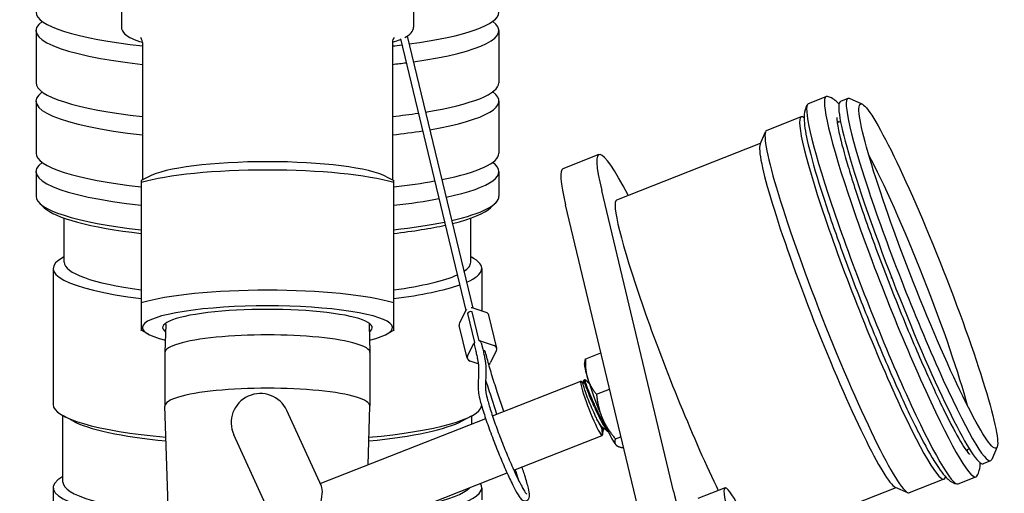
# Model space of a CAD drawing. Header units: inches. Extents: x 36 to 1719, y -84 to 1122.
# Tile 95 of 256: x 634.02 to 640.34, y 306.81 to 309.85. Entities that reach past the tile are written whole.
import ezdxf

# ---------------------------------------------------------------- set-up
doc = ezdxf.new("R2010")
doc.units = ezdxf.units.IN
doc.header["$LTSCALE"] = 48
doc.header["$MEASUREMENT"] = 0
doc.layers.add('Visible (ANSI)', color=7, linetype='Continuous', lineweight=30)

msp = doc.modelspace()

# ---------------------------------------------------------------- linework, layer by layer
at = {"layer": 'Visible (ANSI)'}
for p, q in [((634.67408, 310.49808), (634.67408, 309.80379)), ((636.54908, 310.49808), (636.54908, 309.80379)), ((634.12658, 309.78099), (634.12658, 309.44616)), ((637.09658, 309.78099), (637.09658, 309.44616)), ((634.80908, 309.70531), (634.80908, 308.82108)), ((636.41408, 309.70531), (636.41408, 308.82108)), ((636.46436, 309.72701), (636.88498, 307.98365)), ((636.50825, 309.74548), (636.92986, 307.99804)), ((634.12658, 309.32798), (634.12658, 308.99315)), ((637.09658, 309.32798), (637.09658, 308.99315)), ((639.08277, 309.3119), (639.19707, 309.35685)), ((639.33662, 309.34457), (639.28841, 309.32561)), ((639.42749, 309.30827), (639.3472, 309.3436)), ((639.03717, 309.22681), (638.81513, 309.13949)), ((639.28907, 309.19692), (639.26797, 309.18863)), ((638.77333, 309.05101), (638.80804, 309.13157)), ((637.85296, 308.69394), (638.77585, 309.05688)), ((637.7386, 308.98476), (637.50682, 308.89361)), ((634.12658, 308.87497), (634.12658, 308.7174)), ((634.84742, 308.84184), (634.80158, 308.81702)), ((636.37574, 308.84184), (636.42158, 308.81702)), ((637.09658, 308.87497), (637.09658, 308.7174)), ((634.80158, 308.80449), (634.80158, 308.03229)), ((636.42158, 308.03229), (636.42158, 308.80449)), ((638.21689, 306.82257), (637.75636, 308.75278)), ((634.17938, 308.64331), (634.14985, 308.67193)), ((637.04378, 308.64331), (637.07331, 308.67193)), ((637.98512, 306.73142), (637.52459, 308.66164)), ((634.30708, 308.29295), (634.30708, 308.57595)), ((636.91608, 308.29295), (636.91608, 308.57595)), ((634.80058, 308.42245), (634.80058, 308.26086)), ((634.80158, 308.42245), (634.80058, 308.42245)), ((634.30708, 308.32839), (634.30227, 308.32578)), ((636.91608, 308.32839), (636.92088, 308.32578)), ((634.23658, 308.25286), (634.23658, 307.37913)), ((634.80158, 308.26086), (634.80058, 308.26086)), ((634.80058, 308.26086), (634.80058, 308.25039)), ((634.80158, 308.25039), (634.80058, 308.25039)), ((636.98658, 308.25286), (636.98658, 307.98)), ((639.61855, 308.18951), (639.61642, 308.19502)), ((637.0149, 307.97099), (636.92573, 307.99935)), ((639.67117, 308.05569), (639.67336, 308.05021)), ((636.88476, 307.98323), (636.84478, 307.90409)), ((636.89486, 307.96348), (636.93977, 307.77736)), ((636.96956, 307.78908), (636.92465, 307.9752)), ((637.08367, 307.74151), (637.03259, 307.95321)), ((634.95985, 307.89463), (634.95409, 307.7131)), ((636.26331, 307.89463), (636.26907, 307.7131)), ((636.89377, 307.67606), (636.84269, 307.88777)), ((634.84742, 307.83101), (634.80158, 307.85582)), ((636.37574, 307.83101), (636.42158, 307.85582)), ((636.89586, 307.69239), (636.93584, 307.77153)), ((636.9379, 307.76455), (636.948, 307.72269)), ((636.97681, 307.78764), (637.06598, 307.75929)), ((636.98347, 307.77555), (636.99357, 307.73368)), ((634.95408, 307.71247), (634.95408, 307.36991)), ((636.26908, 307.71247), (636.26908, 307.36991)), ((637.08158, 307.72518), (637.0416, 307.64604)), ((637.65357, 307.6734), (637.75121, 307.7118)), ((636.96416, 307.64153), (636.91147, 307.65828)), ((637.64642, 307.6357), (637.64986, 307.6597)), ((636.96635, 307.61323), (636.9647, 307.47213)), ((637.01322, 307.61268), (637.01158, 307.47158)), ((637.05562, 307.30583), (637.62196, 307.52855)), ((637.63834, 307.51468), (637.62602, 307.52658)), ((637.64169, 307.53631), (637.64893, 307.53915)), ((637.08423, 307.31708), (637.0419, 307.44548)), ((637.12792, 307.33426), (637.08642, 307.46015)), ((637.72274, 307.44488), (637.80699, 307.47801)), ((634.9799, 306.55578), (634.95409, 307.36929)), ((636.25709, 306.99179), (636.26907, 307.36929)), ((634.29908, 306.88073), (634.29908, 307.30796)), ((634.36179, 307.27399), (634.30227, 307.30621)), ((635.95846, 306.85436), (635.73678, 307.3401)), ((636.86137, 307.27399), (636.92088, 307.30621)), ((636.92408, 307.2541), (636.92408, 307.30796)), ((635.95072, 306.87131), (637.01195, 307.28865)), ((635.9711, 305.92345), (635.39563, 307.1844)), ((637.19287, 306.95685), (637.7592, 307.17956)), ((637.76104, 307.18761), (637.76083, 307.18377)), ((637.76855, 307.22686), (637.76408, 307.2251)), ((637.84419, 307.15874), (637.87982, 307.17275)), ((637.8501, 307.11778), (637.85078, 307.11723)), ((637.89646, 307.10112), (637.89687, 307.10128)), ((640.11618, 307.09371), (640.09508, 307.08542)), ((640.29337, 307.10649), (640.25866, 307.02593)), ((640.25157, 307.01801), (640.20336, 306.99905)), ((636.07062, 306.51551), (637.14919, 306.93967)), ((637.20652, 306.94607), (637.20181, 306.96036)), ((637.25104, 306.96074), (637.2455, 306.97754)), ((639.95212, 306.90025), (639.73008, 306.81293)), ((640.04346, 306.86901), (640.15776, 306.91396)), ((634.23658, 306.8452), (634.23658, 305.78973)), ((636.98658, 306.8452), (636.98658, 306.7665)), ((638.54766, 306.84315), (638.37383, 306.77479)), ((638.74708, 306.49351), (639.64506, 306.84665)), ((639.63921, 306.84923), (639.7195, 306.8139))]:
    msp.add_line(p, q, dxfattribs=at)
msp.add_arc((635.56621, 307.26225), 0.1875, 24.530971, 204.530971, dxfattribs=at)
for centre, major_axis, ratio, start_param, end_param in [((635.61158, 309.89917), (-1.485, 0), 0.1736482, 0, 0.9998791), ((635.61158, 309.89917), (1.485, 0), 0.1736482, 5.3709582, 6.2831853), ((635.61158, 309.78099), (-1.485, 0), 0.1736482, 6.0519884, 7.2830644), ((635.61158, 309.78099), (1.485, 0), 0.1736482, 5.3946748, 6.5143822), ((635.61158, 309.89917), (1.485, 0), 0.1736482, 5.2833062, 5.3316219), ((635.61158, 309.78099), (-1.485, 0), 0.1736482, 2.1417136, 2.213099), ((635.61158, 309.32798), (-1.485, 0), 0.1736482, 6.0519884, 7.2830644), ((635.61158, 309.44616), (-1.485, 0), 0.1736482, 0, 0.9998791), ((635.61158, 309.44616), (1.485, 0), 0.1736482, 5.4643221, 6.2831853), ((635.61158, 309.32798), (1.485, 0), 0.1736482, 5.4899033, 6.5143822), ((639.67742, 308.1354), (-0.48035, 1.22144), 0.086988, 6.2198169, 9.4881463), ((639.74589, 308.16233), (0.45747, -1.16328), 0.086988, 3.1415927, 6.2831853), ((639.7941, 308.18129), (-0.45747, 1.16328), 0.086988, 6.1957549, 9.5122083), ((639.49465, 308.06353), (0.45747, -1.16328), 0.086988, 3.0052459, 6.4195321), ((639.56312, 308.09045), (-0.48035, 1.22144), 0.086988, 0, 3.1415927), ((635.61158, 309.44616), (1.485, 0), 0.1736482, 5.2833062, 5.4221764), ((639.67742, 308.1354), (-0.41813, 1.06324), 0.086988, 6.135125, 6.2138562), ((635.61158, 309.32798), (-1.485, 0), 0.1736482, 2.1417136, 2.3052602), ((639.2726, 307.97621), (0.45747, -1.16328), 0.086988, 3.1415927, 6.2831853), ((638.28757, 307.58883), (-0.54897, 1.39593), 0.086988, 5.6259212, 6.8346787), ((639.21466, 307.95342), (-0.4346, 1.10511), 0.086988, 0.0874304, 3.0541623), ((639.21466, 307.95342), (0.4346, -1.10511), 0.086988, 3.229023, 6.1957549), ((635.61158, 308.99315), (-1.485, 0), 0.1736482, 0, 0.993865), ((635.61158, 308.99315), (1.485, 0), 0.1736482, 5.5659, 6.2831853), ((639.73615, 308.1585), (0.38885, -0.98879), 0.086988, 0.6202109, 2.5213818), ((635.61158, 308.87497), (-1.485, 0), 0.1736482, 6.0519884, 7.2770503), ((635.61158, 308.72253), (-0.9375, 0), 0.1736482, 3.6692281, 5.7555498), ((635.61158, 308.79928), (0.8025, 0), 0.1736482, 0.3103661, 2.8312265), ((635.61158, 308.87497), (1.485, 0), 0.1736482, 5.5941959, 6.5143822), ((638.05579, 307.49768), (-0.54897, 1.39593), 0.086988, 0, 0.5514934), ((635.61158, 308.99315), (1.485, 0), 0.1736482, 5.2893203, 5.5197461), ((635.61158, 308.7174), (-1.485, 0), 0.1736482, 0, 0.993865), ((635.61158, 308.87497), (-1.485, 0), 0.1736482, 2.1477277, 2.4051107), ((635.61158, 308.7174), (1.485, 0), 0.1736482, 5.6333803, 6.2831853), ((638.28757, 307.58883), (-0.4346, 1.10511), 0.086988, 0, 2.2976639), ((635.61158, 308.68786), (-1.455, 0), 0.1736482, 0.1772537, 0.9803871), ((635.61158, 308.68786), (1.455, 0), 0.1736482, 5.6666246, 6.1059316), ((635.61158, 308.7174), (-1.485, 0), 0.1736482, 2.1477277, 2.4422486), ((635.61158, 308.68786), (1.455, 0), 0.1736482, 5.3027982, 5.6141222), ((635.61158, 308.25286), (-1.375, 0), 0.1736482, 5.9728192, 7.2240483), ((635.61158, 308.25286), (1.375, 0), 0.1736482, 5.905407, 6.5935514), ((635.61158, 308.29295), (-1.3045, 0), 0.1736482, 0, 0.9008709), ((635.61158, 308.29295), (1.3045, 0), 0.1736482, 6.0245242, 6.2831853), ((635.61158, 308.29295), (1.3045, 0), 0.1736482, 5.3823144, 5.9176426), ((635.61158, 308.25286), (-1.375, 0), 0.1736482, 2.2007297, 2.6845443), ((635.61158, 307.95032), (-0.9375, 0), 0.1736482, 3.6692281, 5.7555498), ((635.61158, 307.87356), (0.8025, 0), 0.1736482, 5.6670903, 10.040873), ((635.61158, 307.87356), (0.6725, 0), 0.1736482, 6.0435164, 9.6644468), ((636.91305, 307.97424), (-0.03038, -0.00733), 0.8441739, 4.0899816, 4.3260078), ((636.91305, 307.97424), (-0.03038, -0.00733), 0.8441739, 5.4247517, 5.6607779), ((636.91578, 307.95618), (-0.02284, -0.00551), 0.8441739, 4.1078625, 5.642897), ((636.91578, 307.95618), (-0.02278, -0.0055), 0.8441739, 4.119956, 5.6308035), ((637.00222, 307.94588), (0.03038, 0.00733), 0.8441739, 0, 0.9483889), ((636.87307, 307.8951), (-0.03038, -0.00733), 0.8441739, 5.6607779, 6.2831853), ((635.61158, 307.71247), (0.6575, 0), 0.1736482, 0, 3.1415927), ((636.96413, 307.76253), (0.03038, 0.00733), 0.8441739, 2.2738593, 2.5191853), ((636.96069, 307.77005), (-0.02278, -0.0055), 0.8441739, 5.6308035, 6.2831853), ((636.96069, 307.77005), (0.02278, 0.0055), 0.8441739, 0, 0.9783634), ((636.96413, 307.76253), (0.03038, 0.00733), 0.8441739, 0.9483889, 1.1937149), ((637.05329, 307.73418), (0.03038, 0.00733), 0.8441739, 5.6607779, 7.2315742), ((636.92415, 307.68339), (-0.03038, -0.00733), 0.8441739, 5.6607779, 7.2315742), ((636.98872, 307.70879), (0.02278, 0.0055), 0.8441739, 0, 1.1041002), ((637.01332, 307.65504), (-0.03038, -0.00733), 0.8441739, 2.030821, 2.5191853), ((637.75171, 307.37809), (-0.10302, 0.26197), 0.086988, 0.1518236, 0.8214704), ((637.69058, 307.35406), (-0.06862, 0.17449), 0.086988, 6.0948171, 9.6131462), ((637.75171, 307.37809), (-0.10302, 0.26197), 0.086988, 0.8214704, 1.8686679), ((635.61158, 307.36991), (0.6575, 0), 0.1736482, 6.2776751, 9.4302882), ((635.61158, 307.37913), (-1.375, 0), 0.1736482, 0, 1.0774811), ((635.61158, 307.37913), (1.375, 0), 0.1736482, 5.2057042, 6.249971), ((635.61158, 307.34359), (-1.3125, 0), 0.1736482, 0.3103661, 1.0523428), ((635.61158, 307.34359), (1.3125, 0), 0.1736482, 5.2308425, 5.9728192), ((637.70813, 307.36096), (0.05376, -0.13671), 0.086988, 5.2638824, 6.0401614), ((637.75171, 307.37809), (0.10302, -0.26197), 0.086988, 5.0102606, 6.0574582), ((637.75171, 307.37809), (0.10302, -0.26197), 0.086988, 6.0574582, 6.1313617), ((639.67742, 308.1354), (0.41813, -1.06324), 0.086988, 0.0693291, 0.1480603), ((635.61158, 306.8452), (-1.375, 0), 0.1736482, 5.98052, 7.3746455), ((635.61158, 306.88073), (-1.3125, 0), 0.1736482, 0, 1.0652197), ((635.61158, 306.8452), (1.375, 0), 0.1736482, 5.338062, 6.3966875), ((638.82214, 306.14518), (-0.27448, 0.69797), 0.086988, 5.1211561, 10.6203997), ((635.85394, 306.63177), (-0.09435, -0.23352), 0.2410797, 1.243969, 2.9169265), ((635.61158, 306.88073), (1.3125, 0), 0.1736482, 5.6106933, 6.1240562), ((638.39396, 306.43458), (-0.18299, 0.46531), 0.086988, 0.5514934, 2.1222897)]:
    msp.add_ellipse(centre, major_axis=major_axis, ratio=ratio, start_param=start_param, end_param=end_param, dxfattribs=at)
msp.add_ellipse((639.85204, 308.20408), major_axis=(-0.4346, 1.10511), ratio=0.086988, dxfattribs=at)
for points, knots in [([(634.67408, 309.80379), (634.67408, 309.7863), (634.6838, 309.77087), (634.72082, 309.73765), (634.758, 309.72116), (634.80908, 309.70563)], [1.57079633, 1.57079633, 1.57079633, 1.57079633, 1.76196136, 1.76196136, 2.08978679, 2.08978679, 2.08978679, 2.08978679]), ([(634.80908, 309.70531), (634.80908, 309.72238), (634.80008, 309.73419), (634.79863, 309.73569), (634.79855, 309.73576), (634.79855, 309.73576)], [1.57079633, 1.57079633, 1.57079633, 1.57079633, 1.73740874, 1.73740874, 1.75534099, 1.75534099, 1.75534099, 1.75534099]), ([(636.42461, 309.73576), (636.42461, 309.73576), (636.42042, 309.73223), (636.41531, 309.71782), (636.41408, 309.71161), (636.41408, 309.70531)], [4.52784432, 4.52784432, 4.52784432, 4.52784432, 4.65091172, 4.65091172, 4.71238898, 4.71238898, 4.71238898, 4.71238898]), ([(639.2789, 309.3094), (639.27693, 309.31151), (639.27491, 309.31359), (639.25836, 309.33001), (639.24402, 309.34678), (639.20476, 309.35704)], [7.08100345, 7.08100345, 7.08100345, 7.08100345, 7.1000064, 7.1000064, 7.2319163, 7.2319163, 7.2319163, 7.2319163]), ([(639.077, 309.3068), (639.06836, 309.29319), (639.06413, 309.28123), (639.05569, 309.25045), (639.05514, 309.23495), (639.05525, 309.17708), (639.06294, 309.13288), (639.09177, 309.00148), (639.11723, 308.90874), (639.18109, 308.7019), (639.21814, 308.59062), (639.3011, 308.35559), (639.34685, 308.23209), (639.44273, 307.98431), (639.49281, 307.86009), (639.59249, 307.62285), (639.64205, 307.50991), (639.73609, 307.30588), (639.78047, 307.21504), (639.86118, 307.06208), (639.89645, 307.00169), (639.94125, 306.93967), (639.95325, 306.92456), (639.98217, 306.89585), (639.99651, 306.87908), (640.03577, 306.86882)], [1.0754677, 1.0754677, 1.0754677, 1.0754677, 1.1278917, 1.1278917, 1.2309486, 1.2309486, 1.5100507, 1.5100507, 1.8687116, 1.8687116, 2.1964644, 2.1964644, 2.5198479, 2.5198479, 2.8422341, 2.8422341, 3.165018, 3.165018, 3.4902601, 3.4902601, 3.8265039, 3.8265039, 3.9584137, 3.9584137, 4.0903236, 4.0903236, 4.0903236, 4.0903236]), ([(639.26523, 309.22236), (639.26523, 309.22236), (639.26503, 309.21539), (639.26788, 309.18554), (639.27318, 309.15381), (639.29409, 309.06042), (639.31247, 308.99161), (639.362, 308.82578), (639.394, 308.72693), (639.46807, 308.51174), (639.5103, 308.39514), (639.60046, 308.15705), (639.6484, 308.03558), (639.74493, 307.80065), (639.7935, 307.68723), (639.88603, 307.48061), (639.93002, 307.38731), (640.00806, 307.23179), (640.04244, 307.16884), (640.08179, 307.10474), (640.09256, 307.08863), (640.1079, 307.0678), (640.11341, 307.06152), (640.11581, 307.05908), (640.11606, 307.05885), (640.11606, 307.05885)], [1.1884544, 1.1884544, 1.1884544, 1.1884544, 1.3062226, 1.3062226, 1.5218241, 1.5218241, 1.8110907, 1.8110907, 2.1219234, 2.1219234, 2.4380224, 2.4380224, 2.7555346, 2.7555346, 3.0729929, 3.0729929, 3.388838, 3.388838, 3.6985071, 3.6985071, 3.8380785, 3.8380785, 3.9522493, 3.9522493, 3.9773369, 3.9773369, 3.9773369, 3.9773369]), ([(636.948, 307.72269), (636.95053, 307.71224), (636.95279, 307.70235), (636.95681, 307.68378), (636.95856, 307.6751), (636.96153, 307.659), (636.96275, 307.65158), (636.96466, 307.63811), (636.96535, 307.63206), (636.96622, 307.62145), (636.96639, 307.61689), (636.96635, 307.61323)], [1.57079633, 1.57079633, 1.57079633, 1.57079633, 1.6406095, 1.6406095, 1.71042267, 1.71042267, 1.78023584, 1.78023584, 1.85004901, 1.85004901, 1.91986218, 1.91986218, 1.91986218, 1.91986218]), ([(636.99357, 307.73368), (636.99617, 307.72291), (636.99852, 307.71267), (637.00271, 307.69329), (637.00456, 307.68414), (637.00773, 307.66696), (637.00905, 307.65892), (637.01118, 307.64394), (637.01198, 307.637), (637.01303, 307.62413), (637.01328, 307.61821), (637.01322, 307.61268)], [1.57079633, 1.57079633, 1.57079633, 1.57079633, 1.6406095, 1.6406095, 1.71042267, 1.71042267, 1.78023584, 1.78023584, 1.85004901, 1.85004901, 1.91986218, 1.91986218, 1.91986218, 1.91986218]), ([(637.08642, 307.46015), (637.07975, 307.4804), (637.07337, 307.5001), (637.06127, 307.53829), (637.05554, 307.55676), (637.04477, 307.59234), (637.03973, 307.60945), (637.03038, 307.64214), (637.02606, 307.65773), (637.0182, 307.68727), (637.01466, 307.70122), (637.0115, 307.71428)], [4.27605667, 4.27605667, 4.27605667, 4.27605667, 4.36332313, 4.36332313, 4.45058959, 4.45058959, 4.53785606, 4.53785606, 4.62512252, 4.62512252, 4.71238898, 4.71238898, 4.71238898, 4.71238898]), ([(637.0419, 307.44548), (637.03518, 307.46588), (637.02875, 307.48576), (637.0191, 307.51619), (637.01567, 307.52715), (637.01235, 307.5379)], [4.27605667, 4.27605667, 4.27605667, 4.27605667, 4.36332313, 4.36332313, 4.41387256, 4.41387256, 4.41387256, 4.41387256]), ([(637.72617, 307.28534), (637.72146, 307.29465), (637.71427, 307.30923), (637.69737, 307.34621), (637.68965, 307.36393), (637.67452, 307.40038), (637.66747, 307.41845), (637.65476, 307.4527), (637.64937, 307.46813), (637.64173, 307.49218), (637.63934, 307.50099), (637.63791, 307.50928), (637.63781, 307.51106), (637.63796, 307.51213)], [-1.54101123, -1.54101123, -1.54101123, -1.54101123, -1.42633108, -1.42633108, -1.32970339, -1.32970339, -1.22611436, -1.22611436, -1.11780175, -1.11780175, -1.01699284, -1.01699284, -0.96767039, -0.96767039, -0.96767039, -0.96767039]), ([(637.64169, 307.53631), (637.64117, 307.5361), (637.64129, 307.53426), (637.6435, 307.52522), (637.6467, 307.51545), (637.65653, 307.48839), (637.66314, 307.4712), (637.67849, 307.4327), (637.6871, 307.41199), (637.70632, 307.36835), (637.71674, 307.34576), (637.73774, 307.30226), (637.74806, 307.28176), (637.76714, 307.24655), (637.77588, 307.23203), (637.79083, 307.21054), (637.79699, 307.20351), (637.80166, 307.20036)], [1.0245774, 1.0245774, 1.0245774, 1.0245774, 1.138199, 1.138199, 1.3237997, 1.3237997, 1.5134626, 1.5134626, 1.6945839, 1.6945839, 1.8822415, 1.8822415, 2.0712481, 2.0712481, 2.2541868, 2.2541868, 2.43082, 2.43082, 2.43082, 2.43082]), ([(637.79013, 307.2248), (637.78406, 307.23362), (637.77727, 307.24469), (637.76071, 307.2742), (637.75083, 307.29351), (637.73007, 307.33572), (637.71946, 307.35831), (637.69963, 307.40254), (637.69055, 307.42379), (637.67433, 307.46391), (637.66724, 307.48217), (637.65619, 307.51187), (637.65232, 307.52314), (637.64834, 307.53706), (637.64816, 307.54004), (637.64949, 307.53896)], [68.7049188, 68.7049188, 68.7049188, 68.7049188, 68.8504509, 68.8504509, 69.0358264, 69.0358264, 69.2251909, 69.2251909, 69.4074543, 69.4074543, 69.5971785, 69.5971785, 69.7840733, 69.7840733, 69.9615013, 69.9615013, 69.9615013, 69.9615013]), ([(636.9647, 307.47213), (636.96457, 307.4603), (636.96679, 307.44701), (636.97531, 307.408), (636.98268, 307.38094), (637.00141, 307.31982), (637.01248, 307.28639), (637.03739, 307.21546), (637.0512, 307.17803), (637.08022, 307.1027), (637.09543, 307.06482), (637.12576, 306.99232), (637.14088, 306.95771), (637.16958, 306.89508), (637.18315, 306.86711), (637.20768, 306.82014), (637.21846, 306.80146), (637.23352, 306.7798), (637.23819, 306.7736), (637.2473, 306.76626), (637.2498, 306.76449), (637.25572, 306.76189), (637.25862, 306.76094), (637.26658, 306.76017), (637.27211, 306.76094), (637.28076, 306.76533), (637.2839, 306.76826), (637.2887, 306.77457), (637.28999, 306.77784), (637.29271, 306.78678), (637.29278, 306.7915), (637.29243, 306.80868), (637.28995, 306.82285), (637.28076, 306.86323), (637.27315, 306.89066), (637.25954, 306.93459), (637.25544, 306.94741), (637.25104, 306.96074)], [1.2217305, 1.2217305, 1.2217305, 1.2217305, 1.5063249, 1.5063249, 1.8543539, 1.8543539, 2.1802551, 2.1802551, 2.5027963, 2.5027963, 2.8245496, 2.8245496, 3.146543, 3.146543, 3.4701975, 3.4701975, 3.8010318, 3.8010318, 4.001201, 4.001201, 4.0653457, 4.0653457, 4.1083459, 4.1083459, 4.1609229, 4.1609229, 4.2054636, 4.2054636, 4.2620406, 4.2620406, 4.3837373, 4.3837373, 4.6720246, 4.6720246, 5.0163251, 5.0163251, 5.1487213, 5.1487213, 5.1487213, 5.1487213]), ([(637.01158, 307.47158), (637.01155, 307.46895), (637.01201, 307.46313), (637.01526, 307.44362), (637.01903, 307.42706), (637.03052, 307.38451), (637.03866, 307.35751), (637.05849, 307.2967), (637.07026, 307.26274), (637.09615, 307.19168), (637.11028, 307.15457), (637.13942, 307.08109), (637.15444, 307.04475), (637.18377, 306.97664), (637.19809, 306.94488), (637.22445, 306.88939), (637.23653, 306.86558), (637.25675, 306.82901), (637.26523, 306.81573), (637.27253, 306.80646), (637.27411, 306.80488), (637.27447, 306.80456), (637.27449, 306.80455), (637.27449, 306.80455)], [1.2217305, 1.2217305, 1.2217305, 1.2217305, 1.3989226, 1.3989226, 1.67344, 1.67344, 1.9821564, 1.9821564, 2.2981802, 2.2981802, 2.6160828, 2.6160828, 2.9343511, 2.9343511, 3.2520254, 3.2520254, 3.5671709, 3.5671709, 3.8713524, 3.8713524, 3.9862908, 3.9862908, 3.9986318, 3.9986318, 3.9986318, 3.9986318]), ([(637.76377, 307.2307), (637.76375, 307.23071), (637.76373, 307.23072), (637.75924, 307.23435), (637.75358, 307.24111), (637.74068, 307.25995), (637.73361, 307.27171), (637.72617, 307.28534)], [-0.28069853, -0.28069853, -0.28069853, -0.28069853, -0.28011558, -0.28011558, -0.13808389, -0.13808389, -0.000001, -0.000001, -0.000001, -0.000001]), ([(637.76102, 307.18759), (637.76117, 307.19105), (637.76098, 307.19672), (637.75935, 307.21182), (637.75847, 307.21893), (637.75745, 307.22714)], [-0.22459325, -0.22459325, -0.22459325, -0.22459325, -0.08783796, -0.08783796, 0, 0, 0, 0]), ([(640.16353, 306.91906), (640.17218, 306.93267), (640.1764, 306.94463), (640.18459, 306.97451), (640.18528, 306.98949), (640.18536, 307.00444)], [4.21706037, 4.21706037, 4.21706037, 4.21706037, 4.26948438, 4.26948438, 4.36797321, 4.36797321, 4.36797321, 4.36797321])]:
    msp.add_open_spline(points, degree=3, knots=knots, dxfattribs=at)
for points in [[(636.49263, 309.7364), (636.52551, 309.75379), (636.54908, 309.77476), (636.54908, 309.80379)], [(636.41408, 309.70563), (636.43301, 309.71138), (636.45006, 309.71737), (636.46518, 309.72363)], [(637.63797, 307.51212), (637.63911, 307.52), (637.64025, 307.52787), (637.64139, 307.53575)], [(637.64949, 307.53896), (637.65789, 307.5322), (637.66629, 307.52545), (637.6747, 307.51869)], [(637.75745, 307.22714), (637.7602, 307.22513), (637.7624, 307.22444), (637.76407, 307.2251)], [(637.76097, 307.18616), (637.76096, 307.18613), (637.76096, 307.1861), (637.76095, 307.18607)], [(637.76679, 307.22617), (637.76484, 307.21283), (637.7629, 307.1995), (637.76097, 307.18616)], [(637.80001, 307.20159), (637.78794, 307.2113), (637.77586, 307.221), (637.76377, 307.2307)], [(637.22379, 306.89128), (637.21878, 306.90808), (637.21298, 306.92647), (637.20652, 306.94607)]]:
    msp.add_open_spline(points, degree=3, dxfattribs=at)
for points, weights in [([(634.80158, 308.81702), (634.80158, 308.81702), (634.80158, 308.80449)], [1.05230378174, 1.0331211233, 1]), ([(636.42158, 308.80449), (636.42158, 308.81702), (636.42158, 308.81702)], [1, 1.0331211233, 1.05230378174]), ([(634.80158, 308.03229), (634.80158, 307.85582), (634.80158, 307.85582)], [1, 1.1242862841, 1.05230378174]), ([(636.42158, 307.85582), (636.42158, 307.85582), (636.42158, 308.03229)], [1.05230378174, 1.1242862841, 1]), ([(637.64986, 307.6597), (637.65076, 307.66596), (637.65357, 307.6734)], [1.01577715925, 1.01118429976, 1]), ([(637.65357, 307.6734), (637.64879, 307.603), (637.66485, 307.54997)], [1, 1.0379548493, 1]), ([(637.66485, 307.54997), (637.6809, 307.49694), (637.72274, 307.44488)], [1, 1.0379548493, 1]), ([(637.72274, 307.44488), (637.73197, 307.35904), (637.76016, 307.29264)], [1, 1.0379548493, 1]), ([(637.76016, 307.29264), (637.78834, 307.22624), (637.84419, 307.15874)], [1, 1.0379548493, 1]), ([(637.84419, 307.15874), (637.83488, 307.13413), (637.84701, 307.12076)], [1, 1.0379548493, 1]), ([(637.84701, 307.12076), (637.85914, 307.10739), (637.89646, 307.10112)], [1, 1.0379548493, 1])]:
    msp.add_rational_spline(points, weights, degree=2, dxfattribs=at)

doc.saveas('drawing.dxf')
